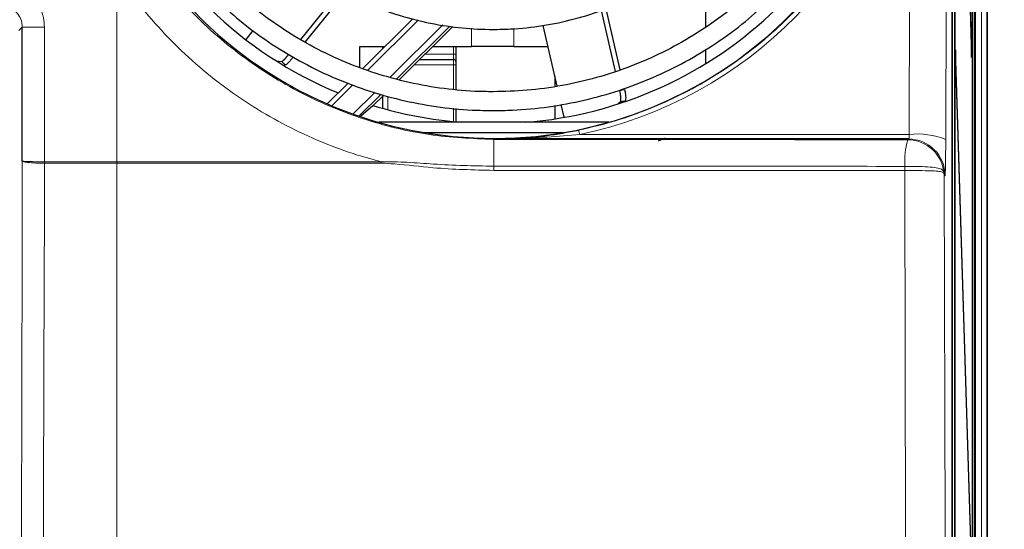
# Model space of a CAD drawing. Header units: millimetres. Extents: x 5 to 418, y 2 to 292.
# Tile 33 of 49: x 93 to 124, y 210 to 227. Entities that reach past the tile are written whole.
import ezdxf

# ---------------------------------------------------------------- set-up
doc = ezdxf.new("R2010")
doc.units = ezdxf.units.MM
doc.layers.add('SLD-0', color=7, linetype='Continuous')
doc.styles.add('SLDTEXTSTYLE0', font='TXT', dxfattribs={"width": 0.605})
doc.dimstyles.new('SLDDIMSTYLE0', dxfattribs={"dimtxt": 3.5, "dimasz": 3.302, "dimexe": 0, "dimexo": 0.0625, "dimgap": 0.875, "dimtad": 1, "dimlfac": 3, "dimrnd": 1e-09, "dimzin": 12, "dimdsep": 46, "dimtxsty": 'SLDTEXTSTYLE0', "dimsah": 1, "dimcen": 0.09, "dimadec": 0, "dimazin": 3, "dimtfac": 1, "dimtofl": 0, "dimtmove": 0, "dimatfit": 3, "dimfxl": 1, "dimfrac": 2, "dimtolj": 1, "dimtzin": 12, "dimarcsym": 0})

# ---------------------------------------------------------------- blocks, each defined once
blk = doc.blocks.new('_D_2')
at = {"layer": 'SLD-0', "color": 7}
for p, q in [((120.091, 263.915), (137.767, 263.915)), ((136.767, 263.915), (136.767, 88.915)), ((120.091, 88.915), (137.767, 88.915))]:
    blk.add_line(p, q, dxfattribs=at)
for centre, start, end in [((134.081, 175.054), 63.4349, 116.5651), ((134.081, 177.776), 243.4349, 296.5651)]:
    blk.add_arc(centre, 6.006, start, end, dxfattribs=at)
for points in [[(136.767, 263.915), (136.259, 260.613), (137.275, 260.613)], [(136.767, 88.915), (137.275, 92.217), (136.259, 92.217)]]:
    blk.add_solid(points, dxfattribs=at)
at = {"layer": 'SLD-0', "color": 7, "insert": (132.255, 172.405), "char_height": 3.5, "attachment_point": 1, "rotation": 90, "style": 'SLDTEXTSTYLE0'}
blk.add_mtext('525', dxfattribs=at)

msp = doc.modelspace()

# ---------------------------------------------------------------- linework, layer by layer
at = {"color": 7, "linetype": 'Continuous', "lineweight": 18}
for p, q in [((123.7375, 97.8689), (123.7375, 254.5154)), ((123.9041, 254.5154), (123.9041, 97.8689)), ((122.809, 249.3476), (122.809, 122.5863)), ((123.5438, 247.7704), (123.5438, 122.5937)), ((121.4234, 222.9536), (121.4502, 233.6988)), ((122.6167, 233.5365), (122.5899, 222.7912)), ((96.0912, 228.0908), (96.0912, 222.0831)), ((93.0695, 226.3819), (92.959, 226.2715)), ((93.778, 226.3819), (93.0695, 226.3819)), ((93.778, 226.3819), (93.778, 222.0831)), ((105.7251, 226.605), (104.1047, 225.0003)), ((104.8275, 224.7824), (106.5116, 226.4501)), ((106.7345, 226.4143), (105.0285, 224.7249)), ((107.4245, 226.3443), (107.4245, 225.7654)), ((108.7859, 226.3354), (108.7859, 225.7654)), ((106.8578, 225.5154), (106.8578, 225.7654)), ((105.9439, 225.5154), (106.8578, 225.5154)), ((106.8578, 225.3487), (106.8578, 225.5154)), ((106.9245, 225.5154), (106.8578, 225.5154)), ((106.8578, 225.1821), (105.6073, 225.1821)), ((106.8578, 225.1821), (106.8578, 225.3487)), ((106.8578, 224.3958), (106.8578, 225.1821)), ((106.9245, 225.1821), (106.8578, 225.1821)), ((103.6383, 224.5384), (102.9642, 223.8709)), ((103.6414, 223.6079), (104.3383, 224.298)), ((104.5395, 224.2407), (103.833, 223.541)), ((104.7578, 224.1784), (104.7578, 223.745)), ((106.8578, 223.3646), (106.8578, 223.7933)), ((110.8899, 222.9536), (121.4234, 222.9536)), ((108.1412, 222.8101), (108.1412, 222.7937)), ((121.3742, 222.7839), (121.4004, 222.8101)), ((93.7779, 222.039), (93.7777, 222.039)), ((93.7778, 222.0831), (93.778, 222.0831)), ((96.0912, 222.039), (96.091, 222.039)), ((96.0912, 222.0831), (96.0914, 222.0831)), ((96.0912, 222.039), (96.0912, 198.4298)), ((96.0914, 222.0831), (104.5412, 222.0831)), ((121.2818, 221.9363), (121.2837, 221.9363)), ((121.2835, 221.8011), (121.2809, 221.8011)), ((122.5669, 221.6437), (122.5419, 221.6186))]:
    msp.add_line(p, q, dxfattribs=at)
at = {"color": 7, "linetype": 'Continuous', "lineweight": 25}
for p, q in [((123.9245, 97.8485), (123.9245, 254.5154)), ((123.5143, 98.6681), (123.5143, 254.1811)), ((122.8007, 122.2942), (122.8007, 253.7085)), ((122.8756, 247.8154), (122.8756, 122.9487)), ((122.8835, 122.9487), (122.8835, 247.8154)), ((123.44, 247.8154), (123.44, 102.1821)), ((123.4479, 102.1821), (123.4479, 247.8154)), ((123.4203, 225.7903), (122.9071, 242.3272)), ((122.9032, 241.9519), (123.4164, 225.415)), ((114.9245, 226.3935), (114.9245, 228.2654)), ((101.9707, 225.984), (103.2394, 227.5595)), ((102.1108, 225.897), (103.3894, 227.4847)), ((112.1806, 225.0194), (111.7314, 226.9683)), ((105.5569, 226.6498), (103.9514, 225.0599)), ((112.0295, 224.9695), (111.5807, 226.9166)), ((93.0695, 222.1053), (93.0695, 226.3819)), ((105.1194, 224.6989), (106.8353, 226.3981)), ((110.1678, 224.4954), (109.7208, 226.4352)), ((100.2229, 225.988), (100.4541, 226.275)), ((103.8578, 225.7654), (104.6639, 225.7654)), ((103.8578, 225.0963), (103.8578, 225.7654)), ((104.5912, 225.6934), (104.5912, 225.7654)), ((106.1963, 225.7654), (107.4245, 225.7654)), ((106.9245, 225.7654), (106.9245, 225.5154)), ((108.7859, 225.7654), (107.4245, 225.7654)), ((108.7859, 225.7654), (109.8751, 225.7654)), ((123.4203, 225.7903), (123.4053, 225.7741)), ((123.4164, 225.415), (123.4203, 225.7903)), ((106.9245, 225.5154), (106.9245, 225.2821)), ((114.9245, 225.2189), (114.9245, 225.6776)), ((122.9071, 225.6606), (122.9032, 225.2853)), ((123.4203, 209.1236), (122.9071, 225.6606)), ((101.3952, 225.1759), (101.4612, 225.1721)), ((101.4612, 225.1721), (101.4612, 225.1846)), ((101.4612, 225.1721), (101.4775, 225.1737)), ((105.7756, 225.3487), (106.8578, 225.3487)), ((106.9245, 225.2821), (106.9245, 225.1821)), ((106.9245, 225.1821), (106.9245, 224.3895)), ((122.9032, 225.2853), (123.4164, 208.7483)), ((110.0912, 224.8281), (110.0912, 224.4851)), ((103.4846, 224.5976), (102.8151, 223.9347)), ((104.2915, 223.8791), (104.6304, 224.2147)), ((104.5912, 223.7908), (104.5912, 224.1758)), ((103.8893, 223.5479), (104.2789, 223.883)), ((110.0912, 223.8764), (110.0912, 223.452)), ((110.3967, 223.5024), (110.3015, 223.9154)), ((112.1977, 223.9975), (112.1171, 223.9293)), ((112.3156, 223.9931), (112.3337, 224.0112)), ((112.3156, 223.9949), (112.3156, 224.0056)), ((106.9245, 223.7868), (106.9245, 223.3582)), ((111.8174, 223.3432), (104.4649, 223.3432)), ((105.9226, 223.0131), (110.3597, 223.0131)), ((121.4004, 222.8101), (108.1412, 222.8101)), ((113.6249, 222.8368), (113.4012, 222.7444))]:
    msp.add_line(p, q, dxfattribs=at)
at = {"color": 7, "linetype": 'Continuous', "lineweight": 25, "flags": 128}
msp.add_lwpolyline([(101.3667, 225.2778), (101.2672, 225.2815), (101.2132, 225.288)], dxfattribs=at)
at = {"color": 7, "linetype": 'Continuous', "lineweight": 18, "flags": 128}
for points in [[(93.0144, 198.5181), (93.0277, 204.2135), (93.0417, 210.2014), (93.0626, 219.1832), (93.0695, 222.1053)], [(93.7777, 222.039), (93.7746, 220.7174), (93.7623, 215.4311), (93.7424, 206.9305), (93.7358, 204.1253), (93.7225, 198.4298)], [(121.3359, 198.4298), (121.3305, 200.7071), (121.3087, 209.9582), (121.2945, 216.0096), (121.2818, 221.3931), (121.2809, 221.8011)], [(122.5419, 221.6186), (122.5421, 221.5473), (122.5685, 210.3925), (122.5828, 204.3749), (122.5967, 198.4864)]]:
    msp.add_lwpolyline(points, dxfattribs=at)
at = {"color": 7, "linetype": 'Continuous', "lineweight": 25}
for centre, radius, start, end in [((108.0834, 236.238), 12.9268, 225.74028, 247.64419), ((108.1383, 236.2793), 12.9755, 274.46658, 314.21875), ((106.8578, 225.2821), 0.0667, 0, 90), ((108.1232, 236.3337), 13.0308, 252.84116, 265.49708)]:
    msp.add_arc(centre, radius, start, end, dxfattribs=at)
at = {"color": 7, "linetype": 'Continuous', "lineweight": 18}
for centre, radius, start, end in [((109.6526, 222.7295), 1.2574, 10.26508, 16.83036), ((121.697, 220.6477), 2.3221, 67.38527, 96.76599), ((193.9372, 222.1067), 85.7987, 179.541225, 180.109953), ((123.798, 222.0963), 2.5195, 164.1641, 183.64282), ((121.3738, 221.6169), 1.1669, 4.28035, 89.9786), ((121.4, 221.6432), 1.1669, 0.02122, 89.97884), ((88.4965, 222.0672), 5.2813, 359.69414, 0.17279), ((88.5302, 222.0831), 5.2478, 359.51888, 0.0006), ((91.3665, 222.083), 4.7246, 359.46585, 0.00066), ((91.3667, 222.083), 4.7247, 359.46665, 0.00146), ((87.3282, 222.083), 17.213, 359.85328, 0.0004), ((249.2921, 221.8479), 141.1536, 179.961778, 180.016235), ((125.3171, 221.8409), 4.0364, 178.64676, 180.56561), ((125.3976, 221.8634), 4.1146, 178.98519, 180.86766), ((122.3454, 221.6929), 0.1924, 354.94645, 3.3062)]:
    msp.add_arc(centre, radius, start, end, dxfattribs=at)
at = {"color": 7, "linetype": 'Continuous', "lineweight": 25}
msp.add_ellipse((108.1412, 236.1942), major_axis=(0, 13.3665), ratio=0.9999969, start_param=4.7998964, end_param=10.9030624, dxfattribs=at)
at = {"color": 7, "linetype": 'Continuous', "lineweight": 18}
for centre, major_axis, ratio, start_param, end_param in [((108.1412, 236.2169), (0, 13.5452), 0.9999969, 3.3459392, 4.5253975), ((108.1245, 235.8153), (-6.7068, 11.0386), 0.9645245, 2.0214163, 2.0229426), ((108.2201, 235.8812), (10.3872, -6.8022), 0.9546478, 5.5997081, 5.6128574), ((108.1245, 235.8153), (10.6854, -6.9534), 0.9557228, 5.6083251, 5.6098514), ((121.4, 222.9768), (0, 0.1667), 0.1419355, 3.159395, 4.5727626), ((122.5664, 222.9768), (0, 1.3333), 0.0177419, 3.159395, 4.5727626)]:
    msp.add_ellipse(centre, major_axis=major_axis, ratio=ratio, start_param=start_param, end_param=end_param, dxfattribs=at)
for points, knots in [([(110.8561, 223.0936), (110.9647, 223.117), (111.5081, 223.234), (112.7519, 223.5934), (114.5365, 224.3709), (116.4082, 225.5958), (118.0622, 227.1258), (119.4292, 228.8966), (120.4936, 230.8929), (121.2062, 233.0317), (121.5532, 235.2851), (121.5152, 237.5539), (121.0895, 239.8083), (120.2935, 241.9424), (119.1356, 243.9301), (117.6727, 245.6738), (115.9208, 247.1569), (113.9697, 248.307), (111.8374, 249.1177), (109.6308, 249.5526), (107.367, 249.6126), (105.1534, 249.2984), (103.0069, 248.6151), (101.0229, 247.5949), (99.2205, 246.2472), (97.6757, 244.6294), (96.415, 242.7568), (95.5573, 240.908), (95.2288, 239.6631), (95.0936, 239.1509)], [0, 0, 0, 0, 0.0057924, 0.0289896, 0.0674147, 0.1069519, 0.1453746, 0.1848876, 0.2237394, 0.2636984, 0.302895, 0.3432179, 0.3825898, 0.4231072, 0.4624029, 0.5028546, 0.5418539, 0.5820061, 0.6206228, 0.660377, 0.6986964, 0.7381327, 0.7763679, 0.8157035, 0.8540998, 0.893591, 0.9323233, 0.9721581, 1, 1, 1, 1]), ([(96.9783, 228.7405), (97.4238, 228.1419), (98.3276, 226.9272), (100.0384, 225.4334), (101.9733, 224.2166), (104.0053, 223.3887), (106.0865, 222.8851), (107.451, 222.8244), (108.1412, 222.7937)], [0, 0, 0, 0, 0.16986819, 0.34466065, 0.51451507, 0.68930385, 0.84283504, 1, 1, 1, 1]), ([(104.5412, 222.0831), (104.2897, 222.1524), (103.2507, 222.4386), (101.4939, 223.176), (99.4053, 224.4788), (97.572, 226.1251), (96.5452, 227.4102), (96.0912, 228.0908), (96.0912, 228.0908)], [0, 0, 0, 0, 0.0738404, 0.3051268, 0.5364223, 0.768207, 0.9999981, 1, 1, 1, 1]), ([(93.778, 226.3819), (93.7717, 226.4795), (93.7555, 226.7267), (93.5962, 227.1018), (93.2944, 227.441), (92.8942, 227.6717), (92.5938, 227.7015), (92.4436, 227.7165)], [0, 0, 0, 0, 0.1399457, 0.354707, 0.569707, 0.7848075, 1, 1, 1, 1]), ([(92.4043, 227.0499), (92.4792, 227.0424), (92.629, 227.0273), (92.8285, 226.9118), (92.9789, 226.7421), (93.0583, 226.5544), (93.0663, 226.4307), (93.0695, 226.3819)], [0, 0, 0, 0, 0.2151162, 0.4302859, 0.6453841, 0.860145, 1, 1, 1, 1]), ([(108.1412, 222.8101), (108.1457, 222.8101), (108.3697, 222.8105), (109.2863, 222.8211), (110.1978, 222.8964), (110.8899, 222.9536)], [0, 0, 0, 0, 0.0048826, 0.2444445, 1, 1, 1, 1]), ([(108.1412, 222.7937), (110.4136, 222.7932), (114.8301, 222.7922), (119.2355, 222.7866), (121.3742, 222.7839)], [0, 0, 0, 0, 0.5145333, 1, 1, 1, 1]), ([(93.0695, 222.1053), (93.0695, 222.1049), (93.0709, 222.099), (93.0928, 222.0856), (93.1843, 222.0667), (93.3463, 222.0507), (93.5523, 222.0402), (93.7026, 222.0394), (93.7777, 222.039)], [0, 0, 0, 0, 0.0107784, 0.16672, 0.3752992, 0.5835598, 0.7917454, 1, 1, 1, 1]), ([(93.0695, 222.1053), (93.0695, 222.1051), (93.07, 222.1045), (93.073, 222.103), (93.0819, 222.1012), (93.096, 222.0994), (93.112, 222.0978), (93.1338, 222.096), (93.1629, 222.0942), (93.1912, 222.0928), (93.2254, 222.0913), (93.263, 222.0899), (93.3081, 222.0885), (93.3648, 222.087), (93.4345, 222.0856), (93.5037, 222.0846), (93.5739, 222.0838), (93.6417, 222.0833), (93.7164, 222.0831), (93.7588, 222.0831), (93.7778, 222.0831)], [0, 0, 0, 0, 0.01073668, 0.04936028, 0.12717984, 0.16641973, 0.20495262, 0.26966265, 0.32212827, 0.37510973, 0.41358467, 0.47819635, 0.53058077, 0.58347915, 0.67690833, 0.75538393, 0.79169426, 0.88189126, 0.94719545, 1, 1, 1, 1]), ([(96.091, 222.039), (95.5895, 222.039), (94.8186, 222.039), (94.0474, 222.039), (93.7779, 222.039)], [0, 0, 0, 0, 0.6504329, 1, 1, 1, 1]), ([(93.778, 222.0831), (94.0476, 222.0831), (94.8188, 222.0831), (95.5897, 222.0831), (96.0912, 222.0831)], [0, 0, 0, 0, 0.34956709, 1, 1, 1, 1]), ([(104.5411, 222.0389), (101.7224, 222.039), (98.9037, 222.039), (96.0912, 222.039), (96.0912, 222.039)], [0, 0, 0, 0, 0.9999976, 1, 1, 1, 1]), ([(108.1386, 221.8079), (107.4926, 221.8227), (106.4336, 221.847), (105.2403, 222.0013), (104.6846, 222.0312), (104.5411, 222.0389)], [0, 0, 0, 0, 0.5369671, 0.8804399, 1, 1, 1, 1]), ([(104.5412, 222.0831), (104.8195, 222.0809), (105.3778, 222.0764), (106.5739, 221.9714), (107.4963, 221.9541), (108.1386, 221.942)], [0, 0, 0, 0, 0.2318377, 0.4651616, 1, 1, 1, 1]), ([(108.1386, 221.942), (108.6931, 221.942), (111.4659, 221.9418), (115.8516, 221.9404), (119.6731, 221.9375), (121.2818, 221.9363)], [0, 0, 0, 0, 0.1264321, 0.6322533, 1, 1, 1, 1]), ([(121.2837, 221.9363), (121.3764, 221.9362), (121.5993, 221.9361), (121.9395, 221.9262), (122.2379, 221.9047), (122.4317, 221.8599), (122.5169, 221.8123), (122.5322, 221.7314), (122.5374, 221.704)], [0, 0, 0, 0, 0.1474781, 0.3547994, 0.5632276, 0.746761, 0.9143132, 1, 1, 1, 1]), ([(121.2809, 221.8011), (119.6723, 221.8025), (115.8511, 221.806), (111.4657, 221.8076), (108.693, 221.8078), (108.1386, 221.8079)], [0, 0, 0, 0, 0.3677464, 0.8735678, 1, 1, 1, 1]), ([(122.537, 221.676), (122.5317, 221.694), (122.5153, 221.7492), (122.43, 221.7708), (122.2367, 221.7927), (121.9385, 221.7988), (121.599, 221.8011), (121.3762, 221.8011), (121.2835, 221.8011)], [0, 0, 0, 0, 0.0795365, 0.2444066, 0.4285491, 0.6394011, 0.8500007, 1, 1, 1, 1]), ([(122.5419, 221.6186), (122.5419, 221.6193), (122.5418, 221.6218), (122.5415, 221.6287), (122.5405, 221.6471), (122.5385, 221.6638), (122.537, 221.676)], [0, 0, 0, 0, 0.0356607, 0.1300401, 0.3601195, 1, 1, 1, 1]), ([(122.5374, 221.704), (122.5388, 221.6858), (122.5407, 221.6611), (122.5416, 221.6336), (122.5418, 221.6233), (122.5419, 221.6196), (122.5419, 221.6186)], [0, 0, 0, 0, 0.6398841, 0.8699614, 0.9643393, 1, 1, 1, 1])]:
    msp.add_open_spline(points, degree=3, knots=knots, dxfattribs=at)
at = {"color": 7, "linetype": 'Continuous', "lineweight": 25}
for points, knots in [([(101.1423, 229.0892), (101.2371, 228.9953), (101.5756, 228.6601), (102.2321, 228.164), (103.1004, 227.6083), (104.0255, 227.1481), (104.9919, 226.7822), (105.9913, 226.516), (106.9948, 226.3552), (107.7097, 226.3107), (108.0802, 226.3091), (108.1245, 226.3089)], [0, 0, 0, 0, 0.0521383, 0.1860748, 0.3200172, 0.4539652, 0.5879186, 0.7218767, 0.8558389, 0.9827698, 1, 1, 1, 1]), ([(108.1245, 226.3089), (108.3081, 226.3119), (108.836, 226.3205), (109.705, 226.415), (110.7176, 226.6249), (111.7033, 226.9373), (112.6523, 227.3467), (113.5525, 227.8515), (114.3831, 228.4248), (114.8757, 228.8686), (115.1133, 229.0827)], [0, 0, 0, 0, 0.07143062, 0.20535552, 0.33932195, 0.47328735, 0.6072506, 0.74121069, 0.87516672, 1, 1, 1, 1]), ([(108.1245, 224.3177), (107.9287, 224.3206), (107.356, 224.3288), (106.4091, 224.4215), (105.2966, 224.63), (104.2085, 224.9413), (103.1545, 225.3512), (102.1428, 225.8558), (101.1857, 226.454), (100.3701, 227.0597), (99.9073, 227.4978), (99.7171, 227.6779)], [0, 0, 0, 0, 0.0632174, 0.1848828, 0.30658, 0.4282778, 0.5499768, 0.6716777, 0.7933812, 0.9150879, 1, 1, 1, 1]), ([(116.5326, 227.6772), (116.4639, 227.6077), (116.1313, 227.2714), (115.4624, 226.7438), (114.5329, 226.1049), (113.5421, 225.5607), (112.5059, 225.1084), (111.4314, 224.7534), (110.3283, 224.5008), (109.2226, 224.3458), (108.485, 224.3269), (108.1245, 224.3177)], [0, 0, 0, 0, 0.0317163, 0.1534352, 0.27515, 0.3968606, 0.5185675, 0.6402709, 0.7619714, 0.8836695, 1, 1, 1, 1]), ([(99.2939, 227.2468), (99.5306, 227.0273), (100.0495, 226.5462), (100.9332, 225.8993), (101.919, 225.294), (102.9581, 224.7821), (104.0392, 224.3652), (105.1543, 224.047), (106.2939, 223.8319), (107.2881, 223.7309), (107.8994, 223.7213), (108.1245, 223.7177)], [0, 0, 0, 0, 0.0996106, 0.2183434, 0.3370799, 0.4558199, 0.5745632, 0.6933094, 0.8120582, 0.9308091, 1, 1, 1, 1]), ([(108.1245, 223.7177), (108.3299, 223.7207), (108.9215, 223.7292), (109.8965, 223.8236), (111.037, 224.0335), (112.1536, 224.3466), (113.2368, 224.7585), (114.2783, 225.2657), (115.2671, 225.8663), (116.1693, 226.5215), (116.7046, 227.0138), (116.9566, 227.2455)], [0, 0, 0, 0, 0.06314716, 0.18186846, 0.30061907, 0.41936911, 0.53811793, 0.65686497, 0.77560969, 0.89435162, 1, 1, 1, 1]), ([(101.3667, 225.2778), (101.37, 225.2801), (101.3766, 225.2848), (101.3881, 225.2941), (101.4007, 225.305), (101.4143, 225.3175), (101.4288, 225.3314), (101.444, 225.3466), (101.4602, 225.3632), (101.4769, 225.3809), (101.4941, 225.3996), (101.5115, 225.419), (101.5293, 225.4393), (101.5504, 225.4637), (101.5745, 225.4924), (101.5922, 225.5141), (101.601, 225.525)], [0, 0, 0, 0, 0.0654729, 0.1313983, 0.1987537, 0.2666046, 0.3320779, 0.3980073, 0.4653761, 0.5332423, 0.5988348, 0.6648852, 0.7316433, 0.7993692, 0.8991853, 1, 1, 1, 1]), ([(101.7373, 225.4331), (101.7134, 225.4041), (101.6655, 225.3459), (101.5944, 225.268), (101.5341, 225.2092), (101.4954, 225.179), (101.4823, 225.1751), (101.4775, 225.1737)], [0, 0, 0, 0, 0.2190511, 0.4381617, 0.6559699, 0.8732227, 1, 1, 1, 1]), ([(101.4612, 225.1846), (101.4604, 225.1862), (101.4581, 225.1906), (101.4314, 225.2182), (101.3977, 225.2495), (101.37, 225.2748), (101.3667, 225.2778)], [0, 0, 0, 0, 0.1150539, 0.3004628, 0.9183354, 1, 1, 1, 1]), ([(112.1977, 223.9975), (112.2014, 224.018), (112.209, 224.0591), (112.2053, 224.1544), (112.1928, 224.2537), (112.1793, 224.3175), (112.1734, 224.3449)], [0, 0, 0, 0, 0.2664741, 0.5329746, 0.7989747, 1, 1, 1, 1]), ([(112.3255, 224.3906), (112.3332, 224.3537), (112.3484, 224.2801), (112.3594, 224.1734), (112.3593, 224.0858), (112.3492, 224.0324), (112.3378, 224.0169), (112.3337, 224.0112)], [0, 0, 0, 0, 0.2190511, 0.4381617, 0.6559699, 0.8732227, 1, 1, 1, 1]), ([(112.3156, 224.0056), (112.3145, 224.0063), (112.3117, 224.0083), (112.2784, 224.0073), (112.2364, 224.0025), (112.2017, 223.998), (112.1977, 223.9975)], [0, 0, 0, 0, 0.1150539, 0.3004628, 0.9183354, 1, 1, 1, 1]), ([(108.1412, 222.8101), (108.1456, 222.8102), (108.3669, 222.8108), (108.9295, 222.8273), (109.832, 222.9046), (110.5138, 223.0304), (110.8561, 223.0936)], [0, 0, 0, 0, 0.0048564, 0.2440344, 0.6204459, 1, 1, 1, 1])]:
    msp.add_open_spline(points, degree=3, knots=knots, dxfattribs=at)

# ---------------------------------------------------------------- dimensions: what is measured, and where the dimension line sits
at = {"layer": 'SLD-0', "color": 7}
dim = msp.add_linear_dim(base=(136.7668, 88.9154), p1=(120.0912, 263.9154), p2=(120.0912, 88.9154), angle=90, text='(<>)', dimstyle='SLDDIMSTYLE0', dxfattribs=at)
dim.commit()
dim.dimension.update_dxf_attribs({"geometry": '_D_2', "text_midpoint": (136.7668, 176.4154), "dimtype": 160})

doc.saveas('drawing.dxf')
